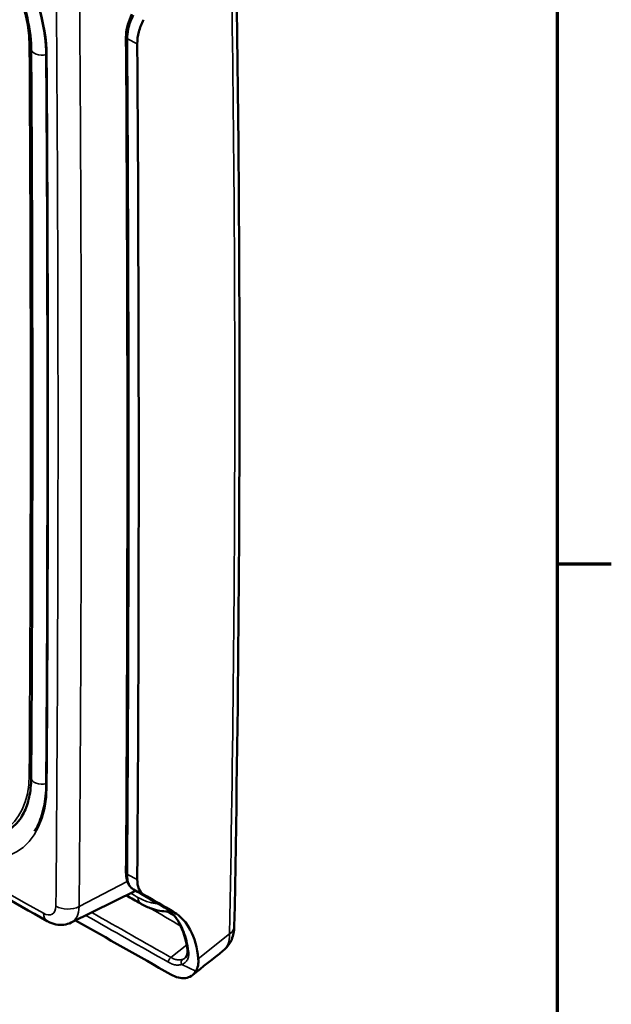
# Model space of a CAD drawing. Header units: inches. Extents: x 0.2 to 50.9, y 0.9 to 32.1.
# Tile 58 of 95: x 47.9 to 50.5, y 6.3 to 10.7. Entities that reach past the tile are written whole.
import ezdxf

# ---------------------------------------------------------------- set-up
doc = ezdxf.new("R2010")
doc.units = ezdxf.units.IN
doc.header["$LTSCALE"] = 1.5
doc.header["$MEASUREMENT"] = 0
for name, color, linetype, lineweight in [('Border (ANSI)', 7, 'Continuous', 70), ('Visible (ANSI)', 7, 'Continuous', 50), ('Visible Narrow (ANSI)', 7, 'Continuous', 35)]:
    doc.layers.add(name, color=color, linetype=linetype, lineweight=lineweight)

# ---------------------------------------------------------------- blocks, each defined once
blk = doc.blocks.new('Borders Default Border')
at = {"layer": 'Border (ANSI)'}
blk.add_line((33.5, 5.5), (33.66, 5.5), dxfattribs=at)
at = {"layer": 'Border (ANSI)', "flags": 128}
blk.add_lwpolyline([(0.5, 1), (0.5, 21), (33.5, 21), (33.5, 1), (0.5, 1)], dxfattribs=at)

msp = doc.modelspace()

# ---------------------------------------------------------------- linework, layer by layer
at = {"layer": 'Visible (ANSI)'}
for p, q in [((48.0926, 6.6583), (48.3781, 6.7996)), ((48.4011, 6.742), (48.401, 6.7421)), ((48.8161, 6.6406), (48.8161, 6.6406)), ((48.6081, 6.5378), (48.6081, 6.5378)), ((48.5973, 6.5011), (48.5973, 6.5011))]:
    msp.add_line(p, q, dxfattribs=at)
for centre, major_axis, ratio, start_param, end_param in [((47.5263, 7.5423), (0.2777, -0.4809), 0.57735, 5.951138, 6.536944), ((48.3533, 6.8795), (-0.018, 0.0001), 0.581907, 0, 0.000482), ((21.1432, 22.5377), (69.7942, -40.5883), 0.00121, 1.16799, 1.17009)]:
    msp.add_ellipse(centre, major_axis=major_axis, ratio=ratio, start_param=start_param, end_param=end_param, dxfattribs=at)
for points, knots in [([(48.8161, 11.4046), (48.8286, 10.763), (48.836, 10.1208), (48.8419, 8.5334), (48.8345, 7.5875), (48.8161, 6.6406)], [0, 0, 0, 0, 10.000205, 10.000205, 24.694865, 24.694865, 24.694865, 24.694865]), ([(47.9811, 10.5064), (47.9807, 10.5611), (47.9729, 10.6202), (47.9432, 10.7414), (47.9212, 10.8035), (47.8652, 10.9246), (47.8312, 10.9836), (47.7543, 11.0926), (47.7115, 11.1427), (47.6214, 11.2291), (47.5741, 11.2654), (47.5269, 11.2931)], [3.149414, 3.149414, 3.149414, 3.149414, 3.460423, 3.460423, 3.771432, 3.771432, 4.08244, 4.08244, 4.393449, 4.393449, 4.704458, 4.704458, 4.704458, 4.704458]), ([(47.5168, 11.2218), (47.5565, 11.1986), (47.5968, 11.1678), (47.6746, 11.0938), (47.7121, 11.0504), (47.7798, 10.9554), (47.81, 10.9037), (47.8599, 10.7975), (47.8795, 10.743), (47.9062, 10.6375), (47.9134, 10.5864), (47.9143, 10.5376), (47.9143, 10.5354), (47.9143, 10.5333)], [1.578727, 1.578727, 1.578727, 1.578727, 1.88421, 1.88421, 2.192023, 2.192023, 2.501759, 2.501759, 2.811555, 2.811555, 3.119509, 3.119509, 3.133771, 3.133771, 3.133771, 3.133771]), ([(48.3352, 10.5858), (48.3351, 10.6), (48.337, 10.6154), (48.3442, 10.6462), (48.3497, 10.6621), (48.3581, 10.6807), (48.3597, 10.6842), (48.3615, 10.6876)], [0, 0, 0, 0, 0.2114873, 0.2114873, 0.4215611, 0.4215611, 0.47075, 0.47075, 0.47075, 0.47075]), ([(48.4129, 10.6636), (48.4041, 10.646), (48.3971, 10.6275), (48.3876, 10.5911), (48.3852, 10.5734), (48.3853, 10.5572)], [0, 0, 0, 0, 0.2498486, 0.2498486, 0.4996973, 0.4996973, 0.4996973, 0.4996973]), ([(48.3353, 6.8797), (48.3375, 7.2026), (48.3391, 7.5259), (48.3431, 8.759), (48.3415, 9.6711), (48.3352, 10.5858)], [0, 0, 0, 0, 5.043617, 5.043617, 19.216114, 19.216114, 19.216114, 19.216114]), ([(47.9143, 10.5333), (47.9158, 10.3169), (47.917, 10.1007), (47.9187, 9.6686), (47.9193, 9.4527), (47.9199, 9.0213), (47.9199, 8.8058), (47.9193, 8.3751), (47.9187, 8.1599), (47.917, 7.7298), (47.9158, 7.515), (47.9143, 7.3003)], [3.13377136, 3.13377136, 3.13377136, 3.13377136, 3.13689988, 3.13689988, 3.14002839, 3.14002839, 3.14315691, 3.14315691, 3.14628542, 3.14628542, 3.14941394, 3.14941394, 3.14941394, 3.14941394]), ([(47.9811, 7.2722), (47.9825, 7.487), (47.9837, 7.7019), (47.9855, 8.1321), (47.986, 8.3474), (47.9866, 8.7783), (47.9866, 8.9939), (47.986, 9.4255), (47.9855, 9.6414), (47.9837, 10.0736), (47.9825, 10.2899), (47.9811, 10.5064)], [3.13377137, 3.13377137, 3.13377137, 3.13377137, 3.13689988, 3.13689988, 3.1400284, 3.1400284, 3.14315691, 3.14315691, 3.14628543, 3.14628543, 3.14941394, 3.14941394, 3.14941394, 3.14941394]), ([(47.985, 6.6647), (47.8351, 6.7495), (47.6852, 6.8345), (47.0858, 7.1752), (46.6362, 7.4321), (45.1829, 8.2669), (44.1793, 8.8506), (43.1758, 9.4413)], [0, 0, 0, 0, 2.691576, 2.691576, 10.766329, 10.766329, 28.789941, 28.789941, 28.789941, 28.789941]), ([(47.9143, 7.3003), (47.9142, 7.2847), (47.9134, 7.2696), (47.9104, 7.2407), (47.9082, 7.2269), (47.9026, 7.2008), (47.8992, 7.1884), (47.8911, 7.1652), (47.8866, 7.1545), (47.8764, 7.1345), (47.8708, 7.1253), (47.8648, 7.117)], [3.1494139, 3.1494139, 3.1494139, 3.1494139, 3.2541776, 3.2541776, 3.3589413, 3.3589413, 3.4637049, 3.4637049, 3.5684686, 3.5684686, 3.6732322, 3.6732322, 3.6732322, 3.6732322]), ([(47.9293, 7.0636), (47.9337, 7.0707), (47.9378, 7.0781), (47.948, 7.0985), (47.9536, 7.1119), (47.9633, 7.1402), (47.9674, 7.1552), (47.974, 7.1864), (47.9766, 7.2028), (47.98, 7.2366), (47.981, 7.2542), (47.9811, 7.2722)], [2.6559728, 2.6559728, 2.6559728, 2.6559728, 2.719946, 2.719946, 2.8234024, 2.8234024, 2.9268587, 2.9268587, 3.030315, 3.030315, 3.1337714, 3.1337714, 3.1337714, 3.1337714]), ([(48.3685, 6.8052), (48.3611, 6.8095), (48.3548, 6.8156), (48.3446, 6.8306), (48.3408, 6.8397), (48.3362, 6.8589), (48.3352, 6.869), (48.3353, 6.8797)], [0, 0, 0, 0, 0.1602022, 0.1602022, 0.3311277, 0.3311277, 0.4910387, 0.4910387, 0.4910387, 0.4910387]), ([(48.3854, 6.85), (48.3852, 6.834), (48.3876, 6.8199), (48.3971, 6.797), (48.4041, 6.7884), (48.413, 6.7832)], [0, 0, 0, 0, 0.2498488, 0.2498488, 0.4996977, 0.4996977, 0.4996977, 0.4996977]), ([(48.5303, 6.7078), (48.5273, 6.7077), (48.5243, 6.7076), (48.4974, 6.7073), (48.4729, 6.7118), (48.4328, 6.7257), (48.4168, 6.7331), (48.4011, 6.742)], [0.326592, 0.326592, 0.326592, 0.326592, 0.3762492, 0.3762492, 0.7710684, 0.7710684, 1.0363378, 1.0363378, 1.0363378, 1.0363378]), ([(48.6081, 6.5378), (48.602, 6.5841), (48.5893, 6.6246), (48.5544, 6.6868), (48.5323, 6.7099), (48.5066, 6.7249)], [0, 0, 0, 0, 0.818089, 0.818089, 1.606546, 1.606546, 1.606546, 1.606546]), ([(48.5479, 6.7047), (48.5581, 6.6987), (48.5928, 6.6786), (48.6392, 6.5902), (48.6512, 6.5471), (48.6564, 6.4977)], [0, 0, 0, 0, 0.2899247, 0.2899247, 0.4818468, 0.4818468, 0.4818468, 0.4818468]), ([(48.0926, 6.6583), (48.0821, 6.6532), (48.0706, 6.6498), (48.0476, 6.647), (48.0357, 6.6476), (48.012, 6.6523), (47.9999, 6.6567), (47.9874, 6.6633), (47.9862, 6.664), (47.985, 6.6647)], [0, 0, 0, 0, 0.1579069, 0.1579069, 0.3154721, 0.3154721, 0.4880661, 0.4880661, 0.5066607, 0.5066607, 0.5066607, 0.5066607]), ([(48.8161, 6.6406), (48.8157, 6.6211), (48.812, 6.6015), (48.7977, 6.5675), (48.7874, 6.5523), (48.7721, 6.538), (48.7696, 6.5359), (48.7671, 6.5339)], [0, 0, 0, 0, 0.2621758, 0.2621758, 0.5010716, 0.5010716, 0.5445197, 0.5445197, 0.5445197, 0.5445197]), ([(48.5973, 6.5011), (48.603, 6.5056), (48.6072, 6.5129), (48.6088, 6.5277), (48.6087, 6.5326), (48.6081, 6.5378)], [0, 0, 0, 0, 0.2490407, 0.2490407, 0.3505762, 0.3505762, 0.3505762, 0.3505762]), ([(48.6452, 6.442), (48.6499, 6.4496), (48.6533, 6.4582), (48.6571, 6.477), (48.6575, 6.4871), (48.6564, 6.4977)], [-0.3601432, -0.3601432, -0.3601432, -0.3601432, -0.1802733, -0.1802733, 0, 0, 0, 0]), ([(48.5343, 6.4281), (48.5456, 6.4216), (48.5569, 6.417), (48.5789, 6.4115), (48.5893, 6.4107), (48.6088, 6.4132), (48.6177, 6.4164), (48.6333, 6.4265), (48.6399, 6.4334), (48.6452, 6.442)], [0, 0, 0, 0, 0.203903, 0.203903, 0.4079451, 0.4079451, 0.6119572, 0.6119572, 0.8159426, 0.8159426, 0.8159426, 0.8159426])]:
    msp.add_open_spline(points, degree=3, knots=knots, dxfattribs=at)
for points in [[(48.3853, 10.5572), (48.3938, 9.3166), (48.3938, 8.0808), (48.3854, 6.85)], [(48.401, 6.7421), (48.3794, 6.7543), (48.3578, 6.7666), (48.3362, 6.7789)], [(48.5066, 6.7249), (48.4606, 6.7516), (48.4146, 6.7784), (48.3685, 6.8052)], [(48.5343, 6.4281), (48.3934, 6.5078), (48.2525, 6.5877), (48.1116, 6.6677)], [(48.7671, 6.5339), (48.7214, 6.4975), (48.6758, 6.4612), (48.6301, 6.4248)], [(48.7671, 6.5339), (48.7671, 6.5339), (48.7671, 6.5339), (48.7671, 6.5339)]]:
    msp.add_open_spline(points, degree=3, dxfattribs=at)
at = {"layer": 'Visible Narrow (ANSI)'}
for p, q in [((48.3417, 10.578), (48.3853, 10.5572)), ((48.3417, 6.8716), (48.3854, 6.85)), ((48.1273, 6.729), (48.3412, 6.8401)), ((48.413, 6.7832), (48.3693, 6.8048)), ((48.3883, 6.7697), (48.3882, 6.7697)), ((48.6564, 6.4977), (48.7951, 6.6082)), ((48.6047, 6.5592), (48.5349, 6.5036)), ((48.6083, 6.5621), (48.6083, 6.5621)), ((48.6452, 6.442), (48.5827, 6.4724))]:
    msp.add_line(p, q, dxfattribs=at)
for centre, major_axis, ratio, start_param, end_param in [((-128.5586, -10.9678), (171.2213, 57.8008), 0.801417, 6.002831, 6.035106), ((47.5209, 10.7652), (0.3279, -0.5679), 0.57735, 0.793219, 2.348263), ((47.5209, 10.7652), (-0.2721, 0.4713), 0.57735, 3.934812, 5.489856), ((47.9141, 10.5513), (0.0118, 0.0001), 0.572817, 3.923111, 4.71557), ((-131.0768, 112.2656), (-126.5636, 219.2146), 0.57735, 3.91917, 3.934812), ((47.9619, 10.5336), (-0.0476, -0.0003), 0.572817, 0, 1.981583), ((47.9929, 10.5065), (-0.0118, -0.0001), 0.572817, 0, 0.781518), ((-131.0768, 112.2656), (126.6194, -219.3112), 0.57735, 0.777577, 0.793219), ((47.5209, 7.5392), (0.2721, -0.4713), 0.57735, 5.505718, 7.060762), ((47.9141, 7.3183), (0.0118, -0.0001), 0.581848, 3.930932, 4.746259), ((47.9619, 7.2999), (-0.0476, 0.0003), 0.581848, 0, 1.990243), ((47.5209, 7.5392), (0.3279, -0.5679), 0.57735, 5.505718, 7.060762), ((47.9929, 7.2721), (-0.0118, 0.0001), 0.581848, 0, 0.78934), ((48.3533, 6.8795), (-0.018, 0.0001), 0.581907, 0.000482, 0.876658), ((48.0771, 6.7618), (-0.075, 0.0007), 0.583267, 0.790602, 2.309038), ((48.0186, 6.793), (0.0769, -0.1331), 0.57735, 6.246119, 7.058282), ((48.4306, 6.7942), (-0.0296, -0.0522), 0.582154, 5.493575, 6.283186), ((48.4307, 6.7942), (-0.0296, -0.0522), 0.582154, 5.493576, 6.282834), ((48.0219, 6.73), (-0.0369, -0.0653), 0.582939, 5.492876, 6.283185), ((-78.5937, 5.0054), (185.3667, -61.9855), 0.271593, 0.909168, 0.910165), ((-78.5834, 5.0227), (-185.3676, 61.983), 0.27161, 4.051049, 4.051305)]:
    msp.add_ellipse(centre, major_axis=major_axis, ratio=ratio, start_param=start_param, end_param=end_param, dxfattribs=at)
for points, degree, knots in [([(48.0241, 6.7312), (48.0315, 7.5532), (48.0345, 8.3777), (48.0333, 9.2047), (48.0326, 9.7395), (48.03, 10.2753), (48.0256, 10.8122), (48.0251, 10.8721), (48.0246, 10.9321), (48.0241, 10.9921)], 3, [0, 0, 0, 0, 0.5817624, 0.5817624, 0.5817624, 0.9579798, 0.9579798, 0.9579798, 1, 1, 1, 1]), ([(48.1273, 6.729), (48.1315, 7.2001), (48.1347, 7.6718), (48.1368, 8.1442), (48.1379, 8.6172), (48.1379, 9.0908), (48.1368, 9.565), (48.1347, 10.0398), (48.1315, 10.5152), (48.1273, 10.9912), (48.1273, 10.9912), (48.1273, 10.9912), (48.1273, 10.9912), (48.1273, 10.9912), (48.1273, 10.9912), (48.1273, 10.9912), (48.1273, 10.9912), (48.1273, 10.9912)], 9, [0, 0, 0, 0, 0, 0, 0, 0, 0, 0, 0.990099, 0.990099, 0.990099, 0.990099, 0.990099, 0.990099, 0.990099, 0.990099, 0.9901014, 0.9901014, 0.9901014, 0.9901014, 0.9901014, 0.9901014, 0.9901014, 0.9901014, 0.9901014, 0.9901014]), ([(48.3417, 10.578), (48.3416, 10.5915), (48.3432, 10.6063), (48.3466, 10.6215), (48.3489, 10.6319), (48.352, 10.6426), (48.3558, 10.6531), (48.3596, 10.6637), (48.3642, 10.6742), (48.3693, 10.6843)], 3, [0, 0, 0, 0, 0.4205477, 0.4205477, 0.4205477, 0.7102738, 0.7102738, 0.7102738, 1, 1, 1, 1]), ([(48.3417, 10.578), (48.3399, 10.5789), (48.3384, 10.5799), (48.3373, 10.5811), (48.3362, 10.5823), (48.3355, 10.5836), (48.3353, 10.585), (48.3353, 10.5853), (48.3352, 10.5856), (48.3352, 10.5858)], 3, [-1, -1, -1, -1, -0.75, -0.75, -0.75, -0.5, -0.5, -0.5, -0.4472577, -0.4472577, -0.4472577, -0.4472577]), ([(48.3417, 6.8716), (48.3454, 7.4093), (48.3475, 7.9481), (48.3479, 8.4877), (48.3485, 9.1829), (48.3464, 9.8797), (48.3417, 10.578)], 3, [0, 0, 0, 0, 0.4370181, 0.4370181, 0.4370181, 1, 1, 1, 1]), ([(48.3693, 6.8048), (48.3619, 6.8091), (48.3557, 6.8159), (48.3511, 6.8247), (48.348, 6.8308), (48.3456, 6.8379), (48.344, 6.8458), (48.3424, 6.8536), (48.3416, 6.8623), (48.3417, 6.8716)], 3, [0, 0, 0, 0, 0.4205447, 0.4205447, 0.4205447, 0.7102723, 0.7102723, 0.7102723, 1, 1, 1, 1]), ([(47.9689, 6.6993), (47.9834, 6.6911), (47.9975, 6.6899), (48.0078, 6.6957), (48.018, 6.7016), (48.0239, 6.7145), (48.0241, 6.7312)], 3, [0, 0, 0, 0, 0.5, 0.5, 0.5, 1, 1, 1, 1]), ([(48.3883, 6.7697), (48.4053, 6.76), (48.4222, 6.7529), (48.4387, 6.7484), (48.4452, 6.7467), (48.4517, 6.7453), (48.458, 6.7444), (48.4638, 6.7436), (48.4696, 6.7431), (48.4753, 6.7431)], 3, [0, 0, 0, 0, 0.1794041, 0.1794041, 0.1794041, 0.25, 0.25, 0.25, 0.3146759, 0.3146759, 0.3146759, 0.3146759]), ([(48.6135, 6.5305), (48.6093, 6.5629), (48.602, 6.5926), (48.5918, 6.6188), (48.5823, 6.6429), (48.5704, 6.664), (48.5562, 6.6817), (48.5421, 6.6994), (48.5257, 6.7138), (48.5074, 6.7244)], 3, [0.0000003, 0.0000003, 0.0000003, 0.0000003, 0.351919, 0.351919, 0.351919, 0.6759595, 0.6759595, 0.6759595, 1, 1, 1, 1]), ([(48.8161, 6.6406), (48.816, 6.6351), (48.8144, 6.6296), (48.8076, 6.6185), (48.8021, 6.6129), (48.7951, 6.6082)], 3, [0.5311679, 0.5311679, 0.5311679, 0.5311679, 0.75, 0.75, 1, 1, 1, 1]), ([(48.7951, 6.6082), (48.7951, 6.6072), (48.7951, 6.6063), (48.7951, 6.6053), (48.7951, 6.5899), (48.7928, 6.5759), (48.7882, 6.5639), (48.7837, 6.5519), (48.7768, 6.542), (48.7681, 6.5347), (48.7678, 6.5344), (48.7674, 6.5342), (48.7671, 6.5339)], 3, [0, 0, 0, 0, 0.0129737, 0.0129737, 0.0129737, 0.2244555, 0.2244555, 0.2244555, 0.4359373, 0.4359373, 0.4359373, 0.444228, 0.444228, 0.444228, 0.444228]), ([(48.5827, 6.4724), (48.5882, 6.4742), (48.5931, 6.4769), (48.6017, 6.4841), (48.6052, 6.4884), (48.6107, 6.4987), (48.6126, 6.5046), (48.6144, 6.5171), (48.6144, 6.5236), (48.6135, 6.5305)], 3, [0, 0, 0, 0, 0.2595873, 0.2595873, 0.5123284, 0.5123284, 0.7650696, 0.7650696, 0.9999993, 0.9999993, 0.9999993, 0.9999993]), ([(48.6135, 6.5305), (48.6119, 6.5314), (48.6106, 6.5326), (48.6088, 6.5351), (48.6082, 6.5365), (48.6081, 6.5378)], 3, [0.000036, 0.000036, 0.000036, 0.000036, 0.25, 0.25, 0.4789885, 0.4789885, 0.4789885, 0.4789885]), ([(48.5234, 6.4822), (48.5234, 6.484), (48.5237, 6.486), (48.5242, 6.4881), (48.5248, 6.4901), (48.5256, 6.4921), (48.5267, 6.4941), (48.5277, 6.4961), (48.529, 6.4979), (48.5304, 6.4995), (48.5318, 6.5012), (48.5333, 6.5026), (48.5349, 6.5036)], 3, [-1, -1, -1, -1, -0.75, -0.75, -0.75, -0.5, -0.5, -0.5, -0.25, -0.25, -0.25, 0, 0, 0, 0]), ([(48.5827, 6.4724), (48.5805, 6.4717), (48.5782, 6.471), (48.5759, 6.4706), (48.5707, 6.4696), (48.5653, 6.4694), (48.5596, 6.4699), (48.5539, 6.4704), (48.548, 6.4717), (48.5419, 6.4738), (48.5359, 6.4759), (48.5296, 6.4787), (48.5234, 6.4822)], 3, [0, 0, 0, 0, 0.1317834, 0.1317834, 0.1317834, 0.4205205, 0.4205205, 0.4205205, 0.7093287, 0.7093287, 0.7093287, 1, 1, 1, 1]), ([(48.5349, 6.5036), (48.5402, 6.5005), (48.5456, 6.498), (48.5508, 6.4962), (48.556, 6.4944), (48.5611, 6.4932), (48.566, 6.4927), (48.5709, 6.4922), (48.5756, 6.4924), (48.5801, 6.4932), (48.5821, 6.4936), (48.5841, 6.4942), (48.586, 6.4948)], 3, [-0.9999999, -0.9999999, -0.9999999, -0.9999999, -0.708736, -0.708736, -0.708736, -0.4203386, -0.4203386, -0.4203386, -0.1319414, -0.1319414, -0.1319414, 0, 0, 0, 0]), ([(48.586, 6.4948), (48.5846, 6.4937), (48.5834, 6.4923), (48.5825, 6.4906), (48.5816, 6.4889), (48.5809, 6.487), (48.5806, 6.4849), (48.5803, 6.4829), (48.5804, 6.4807), (48.5807, 6.4786), (48.5811, 6.4765), (48.5818, 6.4744), (48.5827, 6.4724)], 3, [0, 0, 0, 0, 0.249996, 0.249996, 0.249996, 0.499997, 0.499997, 0.499997, 0.749998, 0.749998, 0.749998, 1, 1, 1, 1])]:
    msp.add_open_spline(points, degree=degree, knots=knots, dxfattribs=at)
for points in [[(43.1608, 9.4753), (44.7635, 8.532), (46.3662, 7.6067), (47.9689, 6.6993)], [(48.3554, 6.7884), (48.3663, 6.7822), (48.3773, 6.776), (48.3882, 6.7697)], [(48.3693, 6.8048), (48.369, 6.8049), (48.3688, 6.8051), (48.3685, 6.8052)], [(48.5074, 6.7244), (48.4614, 6.7512), (48.4153, 6.778), (48.3693, 6.8048)], [(48.5234, 6.4822), (48.4012, 6.5514), (48.279, 6.6207), (48.1567, 6.6901)], [(48.5349, 6.5036), (48.4176, 6.57), (48.3003, 6.6365), (48.183, 6.7031)], [(48.5066, 6.7249), (48.5068, 6.7247), (48.5071, 6.7246), (48.5074, 6.7244)], [(48.5074, 6.7244), (48.5209, 6.7179), (48.5344, 6.7113), (48.5479, 6.7047)], [(48.5973, 6.5011), (48.5939, 6.4984), (48.5901, 6.4963), (48.586, 6.4948)]]:
    msp.add_open_spline(points, degree=3, dxfattribs=at)

# ---------------------------------------------------------------- block references
at = {"xscale": 1.5, "yscale": 1.5, "zscale": 1.5}
msp.add_blockref('Borders Default Border', (0, 0), dxfattribs=at)

doc.saveas('drawing.dxf')
